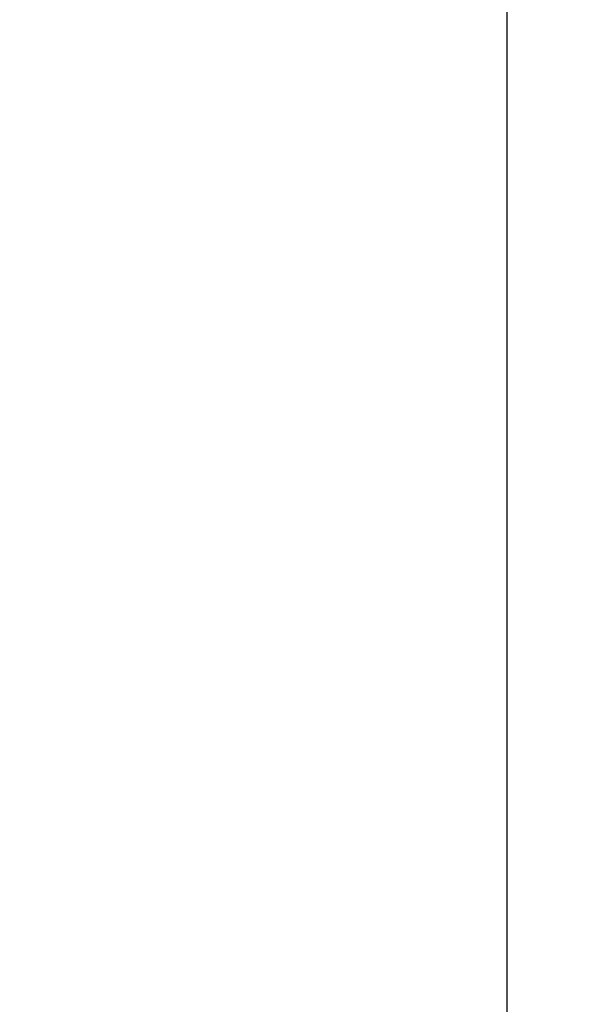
# Model space of a CAD drawing. Header units: millimetres. Extents: x 6909 to 9403, y -385 to 1379.
# Tile 49 of 142: x 8546 to 8559, y 595 to 620. Entities that reach past the tile are written whole.
import ezdxf

# ---------------------------------------------------------------- set-up
doc = ezdxf.new("R2010")
doc.units = ezdxf.units.MM
doc.dimstyles.get("Standard").update_dxf_attribs({"dimtxt": 20, "dimasz": 10, "dimexe": 8, "dimexo": 8, "dimgap": 8, "dimtad": 0, "dimtih": 1, "dimtoh": 1, "dimdsep": 46, "dimtxsty": 'Standard', "dimcen": 0.09, "dimadec": 0, "dimazin": 0, "dimtfac": 1, "dimtofl": 0, "dimtmove": 0, "dimatfit": 3, "dimfxl": 0, "dimtolj": 1, "dimtzin": 0, "dimarcsym": 0})

# ---------------------------------------------------------------- blocks, each defined once
blk = doc.blocks.new('*D13')
at = {"color": 0, "lineweight": -2}
for p, q in [((8364.107, 715.085), (8364.107, 392.198)), ((8852.207, 715.085), (8852.207, 392.198)), ((8374.107, 400.198), (8573.49, 400.198)), ((8842.207, 400.198), (8642.823, 400.198))]:
    blk.add_line(p, q, dxfattribs=at)
at = {"color": 0, "lineweight": 18}
for points in [[(8374.107, 401.864), (8374.107, 398.531), (8364.107, 400.198)], [(8842.207, 401.864), (8842.207, 398.531), (8852.207, 400.198)]]:
    blk.add_solid(points, dxfattribs=at)
at = {"layer": 'Defpoints', "color": 0, "lineweight": 18}
for p in [(8364.107, 723.085), (8852.207, 723.085), (8852.207, 400.198)]:
    blk.add_point(p, dxfattribs=at)
at = {"color": 0, "lineweight": 18, "insert": (8608.157, 400.198), "char_height": 20, "attachment_point": 5}
blk.add_mtext('\\A1;488', dxfattribs=at)
blk = doc.blocks.new('*D14')
at = {"color": 0, "lineweight": -2}
for p, q in [((8364.107, 715.085), (8364.107, 446.551)), ((8602.907, 585.816), (8602.907, 446.551)), ((8374.107, 454.551), (8448.84, 454.551)), ((8592.907, 454.551), (8518.173, 454.551))]:
    blk.add_line(p, q, dxfattribs=at)
at = {"color": 0, "lineweight": 18}
for points in [[(8374.107, 456.218), (8374.107, 452.885), (8364.107, 454.551)], [(8592.907, 456.218), (8592.907, 452.885), (8602.907, 454.551)]]:
    blk.add_solid(points, dxfattribs=at)
at = {"layer": 'Defpoints', "color": 0, "lineweight": 18}
for p in [(8364.107, 723.085), (8602.907, 593.816), (8602.907, 454.551)]:
    blk.add_point(p, dxfattribs=at)
at = {"color": 0, "lineweight": 18, "insert": (8483.507, 454.551), "char_height": 20, "attachment_point": 5}
blk.add_mtext('\\A1;243', dxfattribs=at)

msp = doc.modelspace()

# ---------------------------------------------------------------- linework, layer by layer
msp.add_line((8557.881, 569.032), (8557.881, 623.994))

# ---------------------------------------------------------------- dimensions: what is measured, and where the dimension line sits
at = {"lineweight": 18}
for base, p2, text, picture, middle in [((8852.207, 400.198), (8852.207, 723.085), '488', '*D13', (8608.157, 400.198)), ((8602.907, 454.551), (8602.907, 593.816), '243', '*D14', (8483.507, 454.551))]:
    dim = msp.add_linear_dim(base=base, p1=(8364.107, 723.085), p2=p2, text=text, dimstyle='Standard', dxfattribs=at)
    dim.commit()
    dim.dimension.update_dxf_attribs({"geometry": picture, "text_midpoint": middle})

doc.saveas('drawing.dxf')
